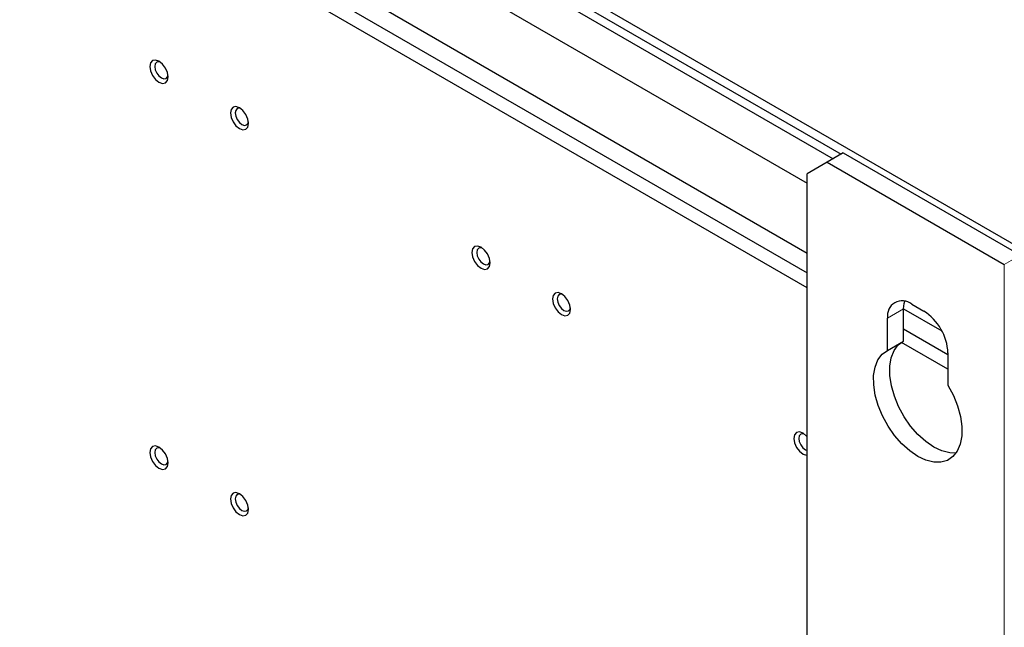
# Paper-space layout 'Blatt2' of a CAD drawing. Header units: millimetres. Extents: x 5 to 418, y 2 to 292.
# Tile 103 of 115: x 287 to 316, y 210 to 227. Entities that reach past the tile are written whole.
import ezdxf

# ---------------------------------------------------------------- set-up
doc = ezdxf.new("R2010")
doc.units = ezdxf.units.MM

psp = doc.layouts.new('Blatt2')

# ---------------------------------------------------------------- linework, layer by layer
at = {"color": 7, "linetype": 'Continuous', "lineweight": 25}
for p, q in [((267.617, 248.949), (317.002, 220.439)), ((267.617, 248.677), (311.161, 223.539)), ((267.617, 248.405), (310.926, 223.403)), ((267.852, 248.268), (310.926, 223.403)), ((268.088, 248.405), (311.161, 223.539)), ((267.735, 247.18), (310.161, 222.688)), ((267.027, 245.547), (310.161, 220.647)), ((267.027, 244.962), (310.161, 220.062)), ((310.161, 219.626), (267.027, 244.527)), ((311.222, 223.574), (310.75, 223.301)), ((311.222, 223.574), (316.407, 220.58)), ((310.75, 223.301), (310.161, 222.961)), ((310.75, 223.301), (315.936, 220.308)), ((310.161, 92.315), (310.161, 222.961)), ((313.225, 219.151), (313.579, 218.947)), ((312.989, 218.068), (312.989, 219.015)), ((312.989, 219.014), (314.106, 218.369)), ((312.518, 217.796), (312.518, 218.743)), ((312.989, 218.429), (314.286, 217.68)), ((312.518, 217.796), (312.989, 218.068)), ((314.286, 217.245), (312.924, 218.031)), ((314.286, 217.722), (314.286, 216.776))]:
    psp.add_line(p, q, dxfattribs=at)
at = {"color": 7, "linetype": 'Continuous', "lineweight": 18}
for p, q in [((316.407, 220.58), (315.936, 220.308)), ((315.936, 88.3), (315.936, 220.308)), ((312.518, 218.743), (312.989, 219.015))]:
    psp.add_line(p, q, dxfattribs=at)
at = {"color": 7, "linetype": 'Continuous', "lineweight": 25, "flags": 128}
for points in [[(291.452, 225.799), (291.432, 225.928), (291.374, 226.061), (291.288, 226.177), (291.187, 226.259), (291.085, 226.294), (290.999, 226.277), (290.942, 226.211), (290.922, 226.106), (290.942, 225.977), (290.999, 225.844), (291.085, 225.728), (291.187, 225.646), (291.288, 225.611), (291.374, 225.628), (291.432, 225.694), (291.452, 225.799)], [(291.225, 226.234), (291.183, 226.244), (291.12, 226.232), (291.078, 226.183), (291.063, 226.106), (291.078, 226.011), (291.12, 225.914), (291.183, 225.829), (291.258, 225.769), (291.332, 225.743), (291.395, 225.755), (291.437, 225.804), (291.449, 225.845)], [(293.809, 224.439), (293.789, 224.568), (293.731, 224.7), (293.645, 224.816), (293.544, 224.898), (293.442, 224.933), (293.356, 224.917), (293.299, 224.85), (293.279, 224.745), (293.299, 224.616), (293.356, 224.484), (293.442, 224.368), (293.544, 224.286), (293.645, 224.25), (293.731, 224.267), (293.789, 224.333), (293.809, 224.439)], [(293.582, 224.873), (293.54, 224.883), (293.477, 224.871), (293.435, 224.822), (293.42, 224.745), (293.435, 224.65), (293.477, 224.553), (293.54, 224.468), (293.615, 224.408), (293.689, 224.382), (293.752, 224.395), (293.794, 224.443), (293.806, 224.484)], [(300.88, 220.357), (300.86, 220.486), (300.803, 220.618), (300.717, 220.734), (300.615, 220.816), (300.514, 220.851), (300.428, 220.835), (300.37, 220.768), (300.35, 220.663), (300.37, 220.534), (300.428, 220.402), (300.514, 220.286), (300.615, 220.204), (300.717, 220.168), (300.803, 220.185), (300.86, 220.251), (300.88, 220.357)], [(300.653, 220.791), (300.611, 220.801), (300.548, 220.789), (300.506, 220.74), (300.491, 220.663), (300.506, 220.568), (300.548, 220.471), (300.611, 220.386), (300.686, 220.326), (300.76, 220.3), (300.823, 220.313), (300.865, 220.361), (300.877, 220.402)], [(303.237, 218.996), (303.217, 219.125), (303.16, 219.257), (303.074, 219.373), (302.972, 219.455), (302.871, 219.491), (302.785, 219.474), (302.727, 219.408), (302.707, 219.302), (302.727, 219.173), (302.785, 219.041), (302.871, 218.925), (302.972, 218.843), (303.074, 218.808), (303.16, 218.824), (303.217, 218.891), (303.237, 218.996)], [(303.01, 219.43), (302.968, 219.44), (302.905, 219.428), (302.863, 219.38), (302.848, 219.302), (302.863, 219.208), (302.905, 219.111), (302.968, 219.025), (303.043, 218.965), (303.117, 218.94), (303.18, 218.952), (303.222, 219), (303.234, 219.042)], [(312.989, 219.015), (313.003, 219.166), (313.02, 219.234)], [(314.523, 214.793), (314.34, 214.797), (314.11, 214.854), (313.873, 214.966), (313.636, 215.128), (313.407, 215.335), (313.194, 215.581), (313.003, 215.856), (312.842, 216.151), (312.716, 216.457), (312.629, 216.763), (312.583, 217.06), (312.582, 217.335), (312.623, 217.582), (312.707, 217.791), (312.831, 217.955), (312.925, 218.031)], [(314.286, 216.776), (314.444, 216.479), (314.568, 216.173), (314.652, 215.867), (314.694, 215.572), (314.692, 215.298), (314.647, 215.054), (314.559, 214.849), (314.433, 214.688), (314.272, 214.579), (314.082, 214.524), (313.868, 214.525), (313.639, 214.582), (313.402, 214.694), (313.165, 214.856), (312.936, 215.063), (312.722, 215.309), (312.532, 215.584), (312.371, 215.879), (312.244, 216.185), (312.157, 216.491), (312.112, 216.787), (312.11, 217.063), (312.152, 217.31), (312.236, 217.519), (312.359, 217.683), (312.518, 217.796)], [(310.161, 215.273), (310.145, 215.291), (310.043, 215.373), (309.942, 215.409), (309.856, 215.392), (309.798, 215.326), (309.778, 215.22), (309.798, 215.091), (309.856, 214.959), (309.942, 214.843), (310.043, 214.761), (310.145, 214.726), (310.161, 214.725)], [(310.081, 215.348), (310.039, 215.358), (309.976, 215.346), (309.934, 215.298), (309.919, 215.22), (309.934, 215.126), (309.976, 215.029), (310.039, 214.943), (310.114, 214.883), (310.161, 214.863)], [(291.452, 214.504), (291.432, 214.633), (291.374, 214.765), (291.288, 214.881), (291.187, 214.963), (291.085, 214.999), (290.999, 214.982), (290.942, 214.916), (290.922, 214.81), (290.942, 214.681), (290.999, 214.549), (291.085, 214.433), (291.187, 214.351), (291.288, 214.316), (291.374, 214.332), (291.432, 214.398), (291.452, 214.504)], [(291.225, 214.938), (291.183, 214.948), (291.12, 214.936), (291.078, 214.888), (291.063, 214.81), (291.078, 214.716), (291.12, 214.618), (291.183, 214.533), (291.258, 214.473), (291.332, 214.447), (291.395, 214.46), (291.437, 214.508), (291.449, 214.55)], [(293.809, 213.143), (293.789, 213.272), (293.731, 213.405), (293.645, 213.521), (293.544, 213.603), (293.442, 213.638), (293.356, 213.621), (293.299, 213.555), (293.279, 213.449), (293.299, 213.321), (293.356, 213.188), (293.442, 213.072), (293.544, 212.99), (293.645, 212.955), (293.731, 212.972), (293.789, 213.038), (293.809, 213.143)], [(293.582, 213.577), (293.54, 213.588), (293.477, 213.575), (293.435, 213.527), (293.42, 213.449), (293.435, 213.355), (293.477, 213.258), (293.54, 213.173), (293.615, 213.113), (293.689, 213.087), (293.752, 213.099), (293.794, 213.148), (293.806, 213.189)]]:
    psp.add_lwpolyline(points, dxfattribs=at)
at = {"color": 7, "linetype": 'Continuous', "lineweight": 25}
for centre, radius, start, end in [((312.949, 218.812), 0.437, 50.7967, 189.214), ((312.751, 217.652), 1.537, 2.6055, 57.3945)]:
    psp.add_arc(centre, radius, start, end, dxfattribs=at)

doc.saveas('drawing.dxf')
